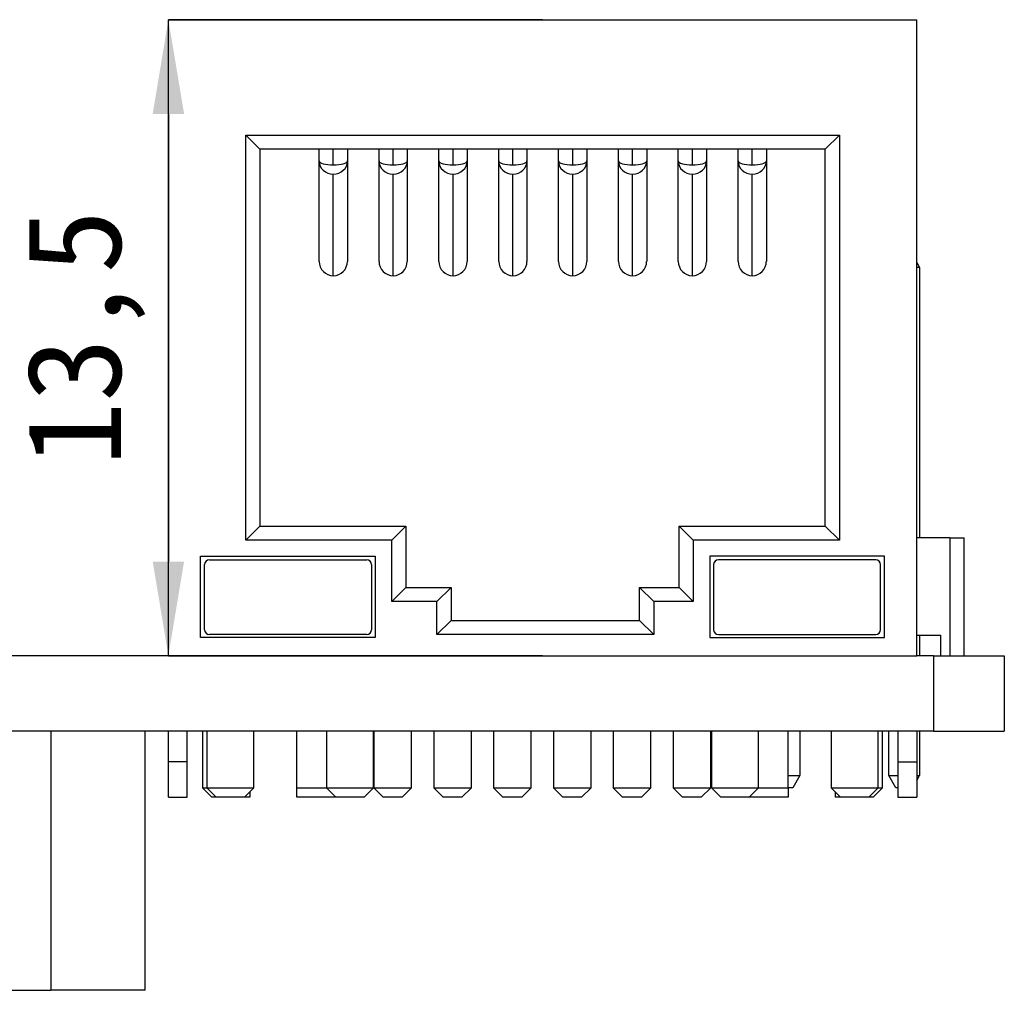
# Model space of a CAD drawing. Header units: millimetres. Extents: x 1628 to 1852, y 2209 to 2446.
# Tile 25 of 34: x 1789 to 1810, y 2319 to 2339. Entities that reach past the tile are written whole.
import ezdxf

# ---------------------------------------------------------------- set-up
doc = ezdxf.new("R2010")
doc.units = ezdxf.units.MM
doc.styles.add('黑体高度2mm', font='simhei.ttf', dxfattribs={"height": 2})
doc.dimstyles.new('红色高度2mm', dxfattribs={"dimtxt": 2, "dimasz": 2, "dimexe": 0, "dimexo": 0, "dimtad": 1, "dimdec": 1, "dimtxsty": '黑体高度2mm', "dimcen": 2.5, "dimclrd": 1, "dimclre": 1, "dimclrt": 1, "dimadec": 0, "dimazin": 0, "dimtfac": 1, "dimtdec": 1, "dimtmove": 0, "dimatfit": 3, "dimfxl": 1, "dimarcsym": 0})

# ---------------------------------------------------------------- blocks, each defined once
blk = doc.blocks.new('*D59')
at = {"color": 1, "lineweight": -2, "transparency": 16777216}
for p, q in [((1799.976, 2339.17), (1792.036, 2339.17)), ((1792.036, 2337.17), (1792.036, 2327.67)), ((1799.976, 2325.67), (1792.036, 2325.67))]:
    blk.add_line(p, q, dxfattribs=at)
at = {"color": 1, "transparency": 16777216}
for points in [[(1791.703, 2337.17), (1792.369, 2337.17), (1792.036, 2339.17)], [(1791.703, 2327.67), (1792.369, 2327.67), (1792.036, 2325.67)]]:
    blk.add_solid(points, dxfattribs=at)
at = {"layer": 'Defpoints', "color": 0, "transparency": 16777216}
for p in [(1799.976, 2339.17), (1792.036, 2325.67), (1799.976, 2325.67)]:
    blk.add_point(p, dxfattribs=at)
at = {"color": 1, "transparency": 16777216, "insert": (1790.287, 2332.42), "char_height": 2, "attachment_point": 5, "rotation": 90, "style": '黑体高度2mm'}
blk.add_mtext('13,5', dxfattribs=at)

msp = doc.modelspace()

# ---------------------------------------------------------------- linework, layer by layer
at = {"color": 7, "linetype": 'Continuous', "lineweight": 25}
for p, q in [((1792.036, 2325.67), (1792.036, 2339.17)), ((1792.036, 2339.17), (1807.916, 2339.17)), ((1807.916, 2325.67), (1807.916, 2339.17)), ((1793.676, 2336.72), (1806.276, 2336.72)), ((1793.676, 2336.72), (1793.976, 2336.42)), ((1793.676, 2328.12), (1793.676, 2336.72)), ((1806.276, 2336.72), (1805.976, 2336.42)), ((1806.276, 2336.72), (1806.276, 2328.12)), ((1805.976, 2336.42), (1793.976, 2336.42)), ((1793.976, 2336.42), (1793.976, 2328.42)), ((1795.236, 2336.172), (1795.236, 2336.42)), ((1795.536, 2336.088), (1795.536, 2336.42)), ((1795.836, 2336.42), (1795.836, 2336.172)), ((1796.506, 2336.172), (1796.506, 2336.42)), ((1796.806, 2336.088), (1796.806, 2336.42)), ((1797.106, 2336.42), (1797.106, 2336.172)), ((1797.776, 2336.172), (1797.776, 2336.42)), ((1798.076, 2336.088), (1798.076, 2336.42)), ((1798.376, 2336.42), (1798.376, 2336.172)), ((1799.046, 2336.172), (1799.046, 2336.42)), ((1799.346, 2336.088), (1799.346, 2336.42)), ((1799.646, 2336.42), (1799.646, 2336.172)), ((1800.316, 2336.172), (1800.316, 2336.42)), ((1800.616, 2336.088), (1800.616, 2336.42)), ((1800.916, 2336.42), (1800.916, 2336.172)), ((1801.586, 2336.172), (1801.586, 2336.42)), ((1801.886, 2336.088), (1801.886, 2336.42)), ((1802.186, 2336.42), (1802.186, 2336.172)), ((1802.856, 2336.172), (1802.856, 2336.42)), ((1803.156, 2336.088), (1803.156, 2336.42)), ((1803.456, 2336.42), (1803.456, 2336.172)), ((1804.126, 2336.172), (1804.126, 2336.42)), ((1804.426, 2336.088), (1804.426, 2336.42)), ((1804.726, 2336.42), (1804.726, 2336.172)), ((1805.976, 2328.42), (1805.976, 2336.42)), ((1795.236, 2334.04), (1795.236, 2336.172)), ((1795.836, 2336.172), (1795.836, 2334.04)), ((1796.506, 2334.04), (1796.506, 2336.172)), ((1797.106, 2336.172), (1797.106, 2334.04)), ((1797.776, 2334.04), (1797.776, 2336.172)), ((1798.376, 2336.172), (1798.376, 2334.04)), ((1799.046, 2334.04), (1799.046, 2336.172)), ((1799.646, 2336.172), (1799.646, 2334.04)), ((1800.316, 2334.04), (1800.316, 2336.172)), ((1800.916, 2336.172), (1800.916, 2334.04)), ((1801.586, 2334.04), (1801.586, 2336.172)), ((1802.186, 2336.172), (1802.186, 2334.04)), ((1802.856, 2334.04), (1802.856, 2336.172)), ((1803.456, 2336.172), (1803.456, 2334.04)), ((1804.126, 2334.04), (1804.126, 2336.172)), ((1804.726, 2336.172), (1804.726, 2334.04)), ((1795.536, 2333.736), (1795.536, 2335.891)), ((1796.806, 2333.736), (1796.806, 2335.891)), ((1798.076, 2333.736), (1798.076, 2335.891)), ((1799.346, 2333.736), (1799.346, 2335.891)), ((1800.616, 2333.736), (1800.616, 2335.891)), ((1801.886, 2333.736), (1801.886, 2335.891)), ((1803.156, 2333.736), (1803.156, 2335.891)), ((1804.426, 2333.736), (1804.426, 2335.891)), ((1807.916, 2334.014), (1807.976, 2333.91)), ((1807.976, 2333.91), (1807.916, 2333.91)), ((1807.976, 2333.91), (1807.976, 2328.17)), ((1793.676, 2328.12), (1793.976, 2328.42)), ((1793.976, 2328.42), (1797.076, 2328.42)), ((1796.776, 2328.12), (1797.076, 2328.42)), ((1797.076, 2328.42), (1797.076, 2327.12)), ((1802.876, 2328.42), (1803.176, 2328.12)), ((1802.876, 2327.12), (1802.876, 2328.42)), ((1802.876, 2328.42), (1805.976, 2328.42)), ((1805.976, 2328.42), (1806.276, 2328.12)), ((1796.776, 2328.12), (1793.676, 2328.12)), ((1796.776, 2326.82), (1796.776, 2328.12)), ((1803.176, 2328.12), (1803.176, 2326.82)), ((1806.276, 2328.12), (1803.176, 2328.12)), ((1808.621, 2328.17), (1807.916, 2328.17)), ((1808.621, 2328.17), (1808.621, 2325.67)), ((1808.621, 2328.17), (1808.921, 2328.17)), ((1808.921, 2325.67), (1808.921, 2328.17)), ((1792.718, 2327.782), (1796.424, 2327.782)), ((1792.718, 2326.056), (1792.718, 2327.782)), ((1796.424, 2327.782), (1796.424, 2326.056)), ((1807.234, 2327.782), (1803.529, 2327.782)), ((1803.529, 2327.782), (1803.529, 2326.056)), ((1807.234, 2326.056), (1807.234, 2327.782)), ((1792.805, 2326.222), (1792.805, 2327.604)), ((1792.905, 2327.704), (1796.245, 2327.704)), ((1796.345, 2327.604), (1796.345, 2326.222)), ((1803.607, 2327.604), (1803.607, 2326.222)), ((1807.047, 2327.704), (1803.707, 2327.704)), ((1807.147, 2326.222), (1807.147, 2327.604)), ((1796.776, 2326.82), (1797.076, 2327.12)), ((1797.076, 2327.12), (1798.036, 2327.12)), ((1798.036, 2327.12), (1797.736, 2326.82)), ((1798.036, 2327.12), (1798.036, 2326.42)), ((1802.036, 2327.12), (1802.336, 2326.82)), ((1802.036, 2327.12), (1802.876, 2327.12)), ((1802.036, 2326.42), (1802.036, 2327.12)), ((1802.876, 2327.12), (1803.176, 2326.82)), ((1797.736, 2326.82), (1796.776, 2326.82)), ((1797.736, 2326.12), (1797.736, 2326.82)), ((1803.176, 2326.82), (1802.336, 2326.82)), ((1802.336, 2326.82), (1802.336, 2326.12)), ((1798.036, 2326.42), (1797.736, 2326.12)), ((1798.036, 2326.42), (1802.036, 2326.42)), ((1802.036, 2326.42), (1802.336, 2326.12)), ((1796.245, 2326.122), (1792.905, 2326.122)), ((1802.336, 2326.12), (1797.736, 2326.12)), ((1803.707, 2326.122), (1807.047, 2326.122)), ((1807.916, 2326.11), (1808.421, 2326.11)), ((1807.976, 2326.11), (1807.976, 2325.67)), ((1808.421, 2326.11), (1808.421, 2325.67)), ((1796.424, 2326.056), (1792.718, 2326.056)), ((1803.529, 2326.056), (1807.234, 2326.056)), ((1792.036, 2325.67), (1755.276, 2325.67)), ((1792.036, 2325.67), (1807.916, 2325.67)), ((1808.276, 2325.67), (1807.916, 2325.67)), ((1808.276, 2325.67), (1808.276, 2324.07)), ((1808.276, 2325.67), (1809.776, 2325.67)), ((1809.776, 2325.67), (1809.776, 2324.07)), ((1808.276, 2324.07), (1755.276, 2324.07)), ((1789.543, 2324.07), (1789.543, 2318.57)), ((1791.543, 2318.57), (1791.543, 2324.07)), ((1792.036, 2323.42), (1792.036, 2324.07)), ((1792.436, 2323.42), (1792.436, 2324.07)), ((1792.761, 2324.07), (1792.761, 2322.87)), ((1792.851, 2324.07), (1792.851, 2322.87)), ((1793.851, 2322.87), (1793.851, 2324.07)), ((1794.761, 2322.87), (1794.761, 2324.07)), ((1795.391, 2324.07), (1795.391, 2322.87)), ((1796.391, 2322.87), (1796.391, 2324.07)), ((1796.396, 2324.07), (1796.396, 2322.87)), ((1797.196, 2322.87), (1797.196, 2324.07)), ((1797.666, 2324.07), (1797.666, 2322.87)), ((1798.466, 2322.87), (1798.466, 2324.07)), ((1798.936, 2324.07), (1798.936, 2322.87)), ((1799.736, 2322.87), (1799.736, 2324.07)), ((1800.206, 2324.07), (1800.206, 2322.87)), ((1801.006, 2322.87), (1801.006, 2324.07)), ((1801.476, 2324.07), (1801.476, 2322.87)), ((1802.276, 2322.87), (1802.276, 2324.07)), ((1802.746, 2324.07), (1802.746, 2322.87)), ((1803.546, 2322.87), (1803.546, 2324.07)), ((1803.561, 2324.07), (1803.561, 2322.87)), ((1804.561, 2322.87), (1804.561, 2324.07)), ((1805.191, 2322.87), (1805.191, 2324.07)), ((1805.436, 2324.07), (1805.436, 2323.13)), ((1806.101, 2324.07), (1806.101, 2322.87)), ((1807.101, 2322.87), (1807.101, 2324.07)), ((1807.191, 2322.87), (1807.191, 2324.07)), ((1807.326, 2323.13), (1807.326, 2324.07)), ((1807.516, 2324.07), (1807.516, 2323.42)), ((1807.916, 2324.07), (1807.916, 2323.42)), ((1807.976, 2324.07), (1807.976, 2323.13)), ((1808.276, 2324.07), (1809.776, 2324.07)), ((1792.436, 2323.42), (1792.036, 2323.42)), ((1792.036, 2322.67), (1792.036, 2323.42)), ((1792.436, 2322.67), (1792.436, 2323.42)), ((1807.516, 2323.42), (1807.516, 2322.67)), ((1807.516, 2323.42), (1807.916, 2323.42)), ((1807.916, 2323.42), (1807.916, 2322.67)), ((1805.191, 2323.13), (1805.436, 2323.13)), ((1805.436, 2323.13), (1805.286, 2322.87)), ((1807.326, 2323.13), (1807.516, 2323.13)), ((1807.476, 2322.87), (1807.326, 2323.13)), ((1807.916, 2323.13), (1807.976, 2323.13)), ((1807.916, 2323.026), (1807.976, 2323.13)), ((1792.761, 2322.87), (1792.961, 2322.67)), ((1792.761, 2322.87), (1792.851, 2322.87)), ((1792.851, 2322.87), (1793.051, 2322.67)), ((1792.851, 2322.87), (1793.851, 2322.87)), ((1793.651, 2322.67), (1793.851, 2322.87)), ((1793.761, 2322.78), (1793.761, 2322.67)), ((1794.761, 2322.87), (1795.391, 2322.87)), ((1794.761, 2322.67), (1794.761, 2322.87)), ((1795.391, 2322.87), (1795.591, 2322.67)), ((1795.391, 2322.87), (1796.391, 2322.87)), ((1796.191, 2322.67), (1796.391, 2322.87)), ((1796.396, 2322.87), (1796.596, 2322.67)), ((1796.396, 2322.87), (1797.196, 2322.87)), ((1796.996, 2322.67), (1797.196, 2322.87)), ((1797.666, 2322.87), (1797.866, 2322.67)), ((1797.666, 2322.87), (1798.466, 2322.87)), ((1798.266, 2322.67), (1798.466, 2322.87)), ((1798.936, 2322.87), (1799.136, 2322.67)), ((1798.936, 2322.87), (1799.736, 2322.87)), ((1799.536, 2322.67), (1799.736, 2322.87)), ((1800.206, 2322.87), (1800.406, 2322.67)), ((1800.206, 2322.87), (1801.006, 2322.87)), ((1800.806, 2322.67), (1801.006, 2322.87)), ((1801.476, 2322.87), (1801.676, 2322.67)), ((1801.476, 2322.87), (1802.276, 2322.87)), ((1802.076, 2322.67), (1802.276, 2322.87)), ((1802.746, 2322.87), (1802.946, 2322.67)), ((1802.746, 2322.87), (1803.546, 2322.87)), ((1803.346, 2322.67), (1803.546, 2322.87)), ((1803.561, 2322.87), (1803.761, 2322.67)), ((1803.561, 2322.87), (1804.561, 2322.87)), ((1804.361, 2322.67), (1804.561, 2322.87)), ((1804.561, 2322.87), (1805.191, 2322.87)), ((1805.286, 2322.87), (1805.191, 2322.87)), ((1805.191, 2322.87), (1805.191, 2322.67)), ((1806.101, 2322.87), (1806.301, 2322.67)), ((1806.101, 2322.87), (1807.101, 2322.87)), ((1806.191, 2322.67), (1806.191, 2322.78)), ((1806.901, 2322.67), (1807.101, 2322.87)), ((1806.991, 2322.67), (1807.191, 2322.87)), ((1807.101, 2322.87), (1807.191, 2322.87)), ((1807.516, 2322.87), (1807.476, 2322.87)), ((1792.036, 2322.67), (1792.436, 2322.67)), ((1793.051, 2322.67), (1792.961, 2322.67)), ((1793.651, 2322.67), (1793.051, 2322.67)), ((1793.761, 2322.67), (1793.651, 2322.67)), ((1795.561, 2322.67), (1794.761, 2322.67)), ((1795.561, 2322.67), (1795.576, 2322.685)), ((1795.591, 2322.67), (1795.561, 2322.67)), ((1796.191, 2322.67), (1795.591, 2322.67)), ((1796.996, 2322.67), (1796.596, 2322.67)), ((1798.266, 2322.67), (1797.866, 2322.67)), ((1799.536, 2322.67), (1799.136, 2322.67)), ((1800.806, 2322.67), (1800.406, 2322.67)), ((1802.076, 2322.67), (1801.676, 2322.67)), ((1803.346, 2322.67), (1802.946, 2322.67)), ((1804.361, 2322.67), (1803.761, 2322.67)), ((1804.391, 2322.67), (1804.361, 2322.67)), ((1804.376, 2322.685), (1804.391, 2322.67)), ((1805.191, 2322.67), (1804.391, 2322.67)), ((1806.301, 2322.67), (1806.191, 2322.67)), ((1806.901, 2322.67), (1806.301, 2322.67)), ((1806.991, 2322.67), (1806.901, 2322.67)), ((1807.516, 2322.67), (1807.916, 2322.67)), ((1763.543, 2318.57), (1789.543, 2318.57)), ((1791.543, 2318.57), (1789.543, 2318.57))]:
    msp.add_line(p, q, dxfattribs=at)
for centre, start, end in [((1792.905, 2327.604), 90, 180), ((1796.245, 2327.604), 0, 90), ((1803.707, 2327.604), 90, 180), ((1807.047, 2327.604), 0, 90), ((1792.905, 2326.222), 180, 270), ((1796.245, 2326.222), 270, 0), ((1803.707, 2326.222), 180, 270), ((1807.047, 2326.222), 270, 0)]:
    msp.add_arc(centre, 0.1, start, end, dxfattribs=at)
for centre, major_axis, ratio, start_param, end_param in [((1795.536, 2336.172), (0.3, 0), 0.937436, 3.141593, 4.712389), ((1795.536, 2336.172), (0.3, 0), 0.280553, 3.141593, 4.712389), ((1795.536, 2336.172), (0.3, 0), 0.937436, 4.712389, 6.283185), ((1795.536, 2336.172), (0.3, 0), 0.280553, 4.712389, 6.283185), ((1796.806, 2336.172), (0.3, 0), 0.280553, 3.141593, 4.712389), ((1796.806, 2336.172), (0.3, 0), 0.937436, 3.141593, 4.712389), ((1796.806, 2336.172), (0.3, 0), 0.937436, 4.712389, 6.283185), ((1796.806, 2336.172), (0.3, 0), 0.280553, 4.712389, 6.283185), ((1798.076, 2336.172), (0.3, 0), 0.937436, 3.141593, 4.712389), ((1798.076, 2336.172), (0.3, 0), 0.280553, 3.141593, 4.712389), ((1798.076, 2336.172), (0.3, 0), 0.280553, 4.712389, 6.283185), ((1798.076, 2336.172), (0.3, 0), 0.937436, 4.712389, 6.283185), ((1799.346, 2336.172), (0.3, 0), 0.937436, 3.141593, 4.712389), ((1799.346, 2336.172), (0.3, 0), 0.280553, 3.141593, 4.712389), ((1799.346, 2336.172), (0.3, 0), 0.937436, 4.712389, 6.283185), ((1799.346, 2336.172), (0.3, 0), 0.280553, 4.712389, 6.283185), ((1800.616, 2336.172), (0.3, 0), 0.280553, 3.141593, 4.712389), ((1800.616, 2336.172), (0.3, 0), 0.937436, 3.141593, 4.712389), ((1800.616, 2336.172), (0.3, 0), 0.937436, 4.712389, 6.283185), ((1800.616, 2336.172), (0.3, 0), 0.280553, 4.712389, 6.283185), ((1801.886, 2336.172), (0.3, 0), 0.280553, 3.141593, 4.712389), ((1801.886, 2336.172), (0.3, 0), 0.937436, 3.141593, 4.712389), ((1801.886, 2336.172), (0.3, 0), 0.937436, 4.712389, 6.283185), ((1801.886, 2336.172), (0.3, 0), 0.280553, 4.712389, 6.283185), ((1803.156, 2336.172), (0.3, 0), 0.937436, 3.141593, 4.712389), ((1803.156, 2336.172), (0.3, 0), 0.280553, 3.141593, 4.712389), ((1803.156, 2336.172), (0.3, 0), 0.937436, 4.712389, 6.283185), ((1803.156, 2336.172), (0.3, 0), 0.280553, 4.712389, 6.283185), ((1804.426, 2336.172), (0.3, 0), 0.280553, 3.141593, 4.712389), ((1804.426, 2336.172), (0.3, 0), 0.937436, 3.141593, 4.712389), ((1804.426, 2336.172), (0.3, 0), 0.280553, 4.712389, 6.283185), ((1804.426, 2336.172), (0.3, 0), 0.937436, 4.712389, 6.283185), ((1795.536, 2334.04), (0, 0.304), 0.985324, 1.570796, 3.141593), ((1795.536, 2334.04), (0, -0.304), 0.985324, 0, 1.570796), ((1796.806, 2334.04), (0, 0.304), 0.985324, 1.570796, 3.141593), ((1796.806, 2334.04), (0, -0.304), 0.985324, 0, 1.570796), ((1798.076, 2334.04), (0, 0.304), 0.985324, 1.570796, 3.141593), ((1798.076, 2334.04), (0, -0.304), 0.985324, 0, 1.570796), ((1799.346, 2334.04), (0, 0.304), 0.985324, 1.570796, 3.141593), ((1799.346, 2334.04), (0, -0.304), 0.985324, 0, 1.570796), ((1800.616, 2334.04), (0, 0.304), 0.985324, 1.570796, 3.141593), ((1800.616, 2334.04), (0, -0.304), 0.985324, 0, 1.570796), ((1801.886, 2334.04), (0, 0.304), 0.985324, 1.570796, 3.141593), ((1801.886, 2334.04), (0, -0.304), 0.985324, 0, 1.570796), ((1803.156, 2334.04), (0, 0.304), 0.985324, 1.570796, 3.141593), ((1803.156, 2334.04), (0, -0.304), 0.985324, 0, 1.570796), ((1804.426, 2334.04), (0, 0.304), 0.985324, 1.570796, 3.141593), ((1804.426, 2334.04), (0, -0.304), 0.985324, 0, 1.570796)]:
    msp.add_ellipse(centre, major_axis=major_axis, ratio=ratio, start_param=start_param, end_param=end_param, dxfattribs=at)

# ---------------------------------------------------------------- dimensions: what is measured, and where the dimension line sits
at = {"color": 3}
dim = msp.add_linear_dim(base=(1792.036, 2325.67), p1=(1799.976, 2339.17), p2=(1799.976, 2325.67), angle=90, dimstyle='红色高度2mm', dxfattribs=at)
dim.commit()
dim.dimension.update_dxf_attribs({"geometry": '*D59', "text_midpoint": (1790.287, 2332.42)})

doc.saveas('drawing.dxf')
